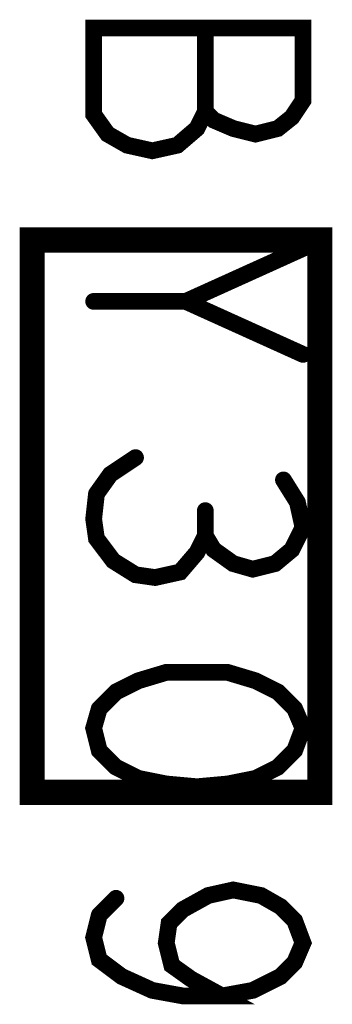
# Model space of a CAD drawing. Extents: x 17.4 to 50.4, y 21.5 to 42.5.
# Tile 24 of 35: x 36.526 to 36.638, y 31.809 to 32.162. Entities that reach past the tile are written whole.
import ezdxf

# ---------------------------------------------------------------- set-up
doc = ezdxf.new("R2010")
doc.units = 0
doc.layers.add('1', color=2, linetype='CONTINUOUS')

msp = doc.modelspace()

# ---------------------------------------------------------------- linework, layer by layer
at = {"layer": '1'}
for points, const_width in [([(36.564, 32.117), (36.573, 32.115), (36.582, 32.117), (36.589, 32.123), (36.592, 32.129), (36.595, 32.126), (36.602, 32.123), (36.61, 32.121), (36.618, 32.123), (36.623, 32.127), (36.627, 32.133), (36.627, 32.159), (36.552, 32.159), (36.552, 32.128), (36.557, 32.121), (36.564, 32.117)], 0.006), ([(36.592, 32.129), (36.592, 32.159)], 0.006), ([(36.53, 32.083), (36.633, 32.083), (36.633, 31.885), (36.53, 31.885), (36.53, 32.083)], 0.009), ([(36.627, 32.08), (36.585, 32.061), (36.552, 32.061)], 0.006), ([(36.585, 32.061), (36.627, 32.042)], 0.006), ([(36.553, 31.992), (36.558, 31.999), (36.567, 32.005)], 0.006), ([(36.574, 31.962), (36.583, 31.964), (36.589, 31.971), (36.592, 31.977), (36.595, 31.972), (36.602, 31.967), (36.609, 31.965), (36.617, 31.967), (36.623, 31.972), (36.627, 31.98), (36.625, 31.989), (36.62, 31.997)], 0.006), ([(36.553, 31.992), (36.552, 31.983), (36.553, 31.976), (36.559, 31.968)], 0.006), ([(36.592, 31.986), (36.592, 31.977)], 0.006), ([(36.574, 31.962), (36.567, 31.963), (36.559, 31.968)], 0.006), ([(36.568, 31.89), (36.578, 31.888), (36.589, 31.887), (36.6, 31.888), (36.61, 31.89), (36.618, 31.894), (36.624, 31.9), (36.627, 31.908), (36.624, 31.915), (36.618, 31.921), (36.61, 31.925), (36.6, 31.928), (36.589, 31.928), (36.578, 31.928), (36.568, 31.925), (36.56, 31.921), (36.554, 31.915)], 0.006), ([(36.554, 31.915), (36.552, 31.908), (36.554, 31.9), (36.56, 31.894)], 0.006), ([(36.56, 31.894), (36.568, 31.89)], 0.006), ([(36.598, 31.812), (36.609, 31.814), (36.619, 31.819), (36.624, 31.824), (36.627, 31.831), (36.624, 31.839), (36.619, 31.844), (36.612, 31.848), (36.602, 31.85), (36.593, 31.848), (36.584, 31.843), (36.579, 31.838), (36.578, 31.831), (36.58, 31.823), (36.587, 31.818), (36.598, 31.812), (36.584, 31.812), (36.573, 31.814), (36.562, 31.819)], 0.006), ([(36.554, 31.841), (36.56, 31.847)], 0.006), ([(36.554, 31.841), (36.552, 31.833), (36.554, 31.825), (36.562, 31.819)], 0.006)]:
    msp.add_lwpolyline(points, dxfattribs=dict(at, const_width=const_width))
for points, const_width in [([(36.5935, 32.159, 1), (36.5905, 32.159, 1)], 0.003), ([(36.5935, 32.129, 1), (36.5905, 32.129, 1)], 0.003), ([(36.5655, 32.117, 1), (36.5625, 32.117, 1)], 0.003), ([(36.5655, 32.117, 1), (36.5625, 32.117, 1)], 0.003), ([(36.53225, 32.083, 1), (36.52775, 32.083, 1)], 0.0045), ([(36.53225, 32.083, 1), (36.52775, 32.083, 1)], 0.0045), ([(36.6285, 32.08, 1), (36.6255, 32.08, 1)], 0.003), ([(36.5535, 32.061, 1), (36.5505, 32.061, 1)], 0.003), ([(36.5865, 32.061, 1), (36.5835, 32.061, 1)], 0.003), ([(36.6285, 32.042, 1), (36.6255, 32.042, 1)], 0.003), ([(36.5685, 32.005, 1), (36.5655, 32.005, 1)], 0.003), ([(36.6215, 31.997, 1), (36.6185, 31.997, 1)], 0.003), ([(36.5545, 31.992, 1), (36.5515, 31.992, 1)], 0.003), ([(36.5545, 31.992, 1), (36.5515, 31.992, 1)], 0.003), ([(36.5935, 31.986, 1), (36.5905, 31.986, 1)], 0.003), ([(36.5935, 31.977, 1), (36.5905, 31.977, 1)], 0.003), ([(36.5605, 31.968, 1), (36.5575, 31.968, 1)], 0.003), ([(36.5605, 31.968, 1), (36.5575, 31.968, 1)], 0.003), ([(36.5755, 31.962, 1), (36.5725, 31.962, 1)], 0.003), ([(36.5755, 31.962, 1), (36.5725, 31.962, 1)], 0.003), ([(36.5555, 31.915, 1), (36.5525, 31.915, 1)], 0.003), ([(36.5555, 31.915, 1), (36.5525, 31.915, 1)], 0.003), ([(36.5615, 31.894, 1), (36.5585, 31.894, 1)], 0.003), ([(36.5615, 31.894, 1), (36.5585, 31.894, 1)], 0.003), ([(36.5695, 31.89, 1), (36.5665, 31.89, 1)], 0.003), ([(36.5695, 31.89, 1), (36.5665, 31.89, 1)], 0.003), ([(36.5615, 31.847, 1), (36.5585, 31.847, 1)], 0.003), ([(36.5555, 31.841, 1), (36.5525, 31.841, 1)], 0.003), ([(36.5555, 31.841, 1), (36.5525, 31.841, 1)], 0.003), ([(36.5635, 31.819, 1), (36.5605, 31.819, 1)], 0.003), ([(36.5635, 31.819, 1), (36.5605, 31.819, 1)], 0.003), ([(36.5995, 31.812, 1), (36.5965, 31.812, 1)], 0.003)]:
    msp.add_lwpolyline(points, format="xyb", close=True, dxfattribs=dict(at, const_width=const_width))

doc.saveas('drawing.dxf')
